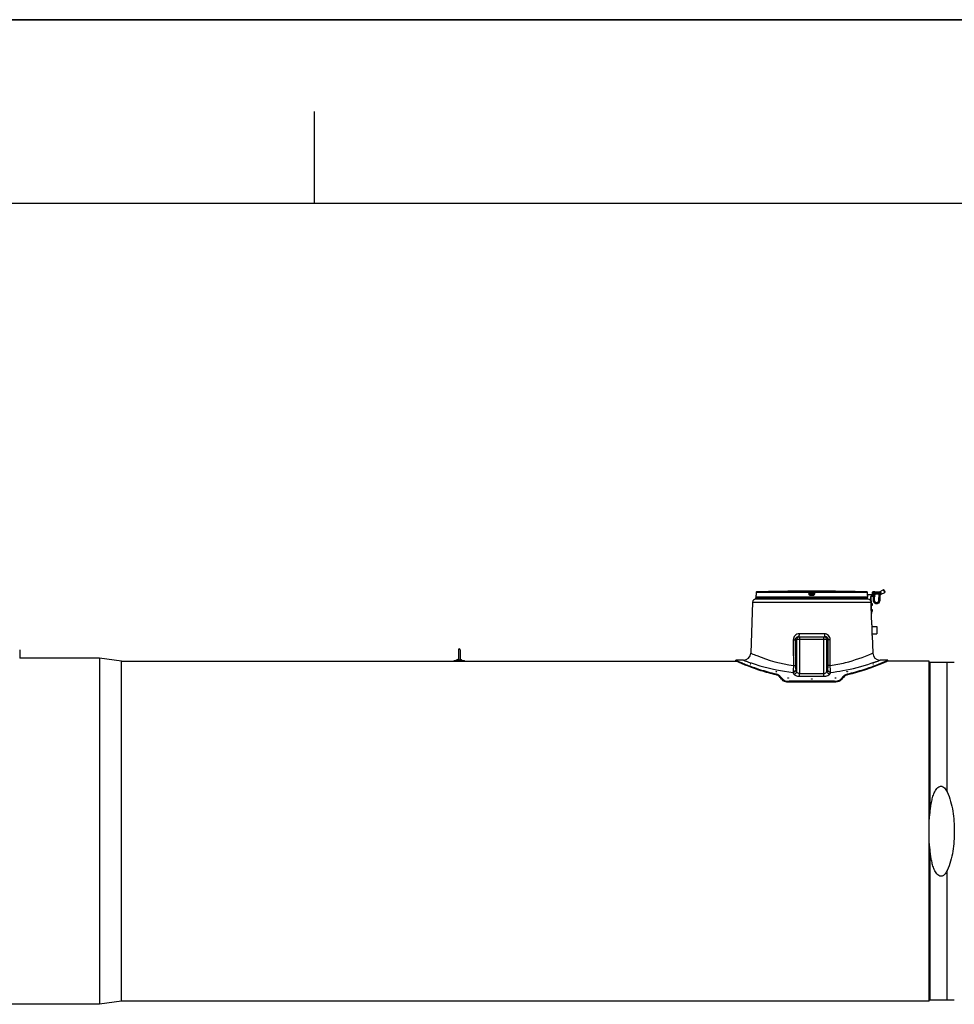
# Model space of a CAD drawing. Header units: millimetres. Extents: x 0 to 297, y 0 to 210.
# Tile 14 of 27: x 58 to 109, y 156 to 210. Entities that reach past the tile are written whole.
import ezdxf

# ---------------------------------------------------------------- set-up
doc = ezdxf.new("R2010")
doc.units = ezdxf.units.MM
doc.header["$LTSCALE"] = 16.335
doc.layers.get('0').update_dxf_attribs({"linetype": 'CONTINUOUS'})
doc.layers.add('AXES_REF', color=7, linetype='CONTINUOUS')

# ---------------------------------------------------------------- blocks, each defined once
blk = doc.blocks.new('MARGEA4_BL0', base_point=(148.514, 105.014))
at = {"color": 7, "linetype": 'Continuous'}
for p, q in [((297.014, 210.014), (0.014, 210.014)), ((74.264, 205.014), (74.264, 200.014)), ((287.014, 200.014), (10.014, 200.014))]:
    blk.add_line(p, q, dxfattribs=at)

msp = doc.modelspace()

# ---------------------------------------------------------------- linework, layer by layer
at = {"color": 7, "linetype": 'Continuous'}
for p, q in [((0, 210), (297, 210)), ((98.328, 178.659), (98.328, 178.578)), ((98.331, 178.676), (98.33, 178.673)), ((98.33, 178.673), (98.33, 178.671)), ((98.33, 178.671), (98.33, 178.671)), ((98.33, 178.671), (98.33, 178.666)), ((98.332, 178.702), (98.331, 178.696)), ((98.331, 178.696), (98.331, 178.691)), ((98.331, 178.691), (98.331, 178.686)), ((98.331, 178.686), (98.331, 178.682)), ((98.331, 178.682), (98.331, 178.678)), ((98.331, 178.678), (98.331, 178.676)), ((98.332, 178.819), (98.332, 178.722)), ((98.332, 178.722), (98.332, 178.715)), ((98.332, 178.715), (98.332, 178.708)), ((98.332, 178.708), (98.332, 178.702)), ((100.088, 178.891), (100.071, 178.891)), ((100.122, 178.891), (100.088, 178.891)), ((100.126, 178.891), (100.118, 178.891)), ((100.127, 178.891), (100.126, 178.891)), ((100.127, 178.891), (100.127, 178.891)), ((100.127, 178.891), (100.127, 178.891)), ((101.264, 178.769), (101.253, 178.856)), ((101.264, 178.769), (101.264, 178.766)), ((101.484, 178.856), (101.473, 178.766)), ((102.61, 178.891), (102.61, 178.891)), ((102.612, 178.891), (102.61, 178.891)), ((102.61, 178.891), (102.61, 178.891)), ((102.612, 178.891), (102.611, 178.891)), ((102.612, 178.891), (102.611, 178.891)), ((102.649, 178.891), (102.612, 178.891)), ((102.664, 178.891), (102.649, 178.891)), ((102.666, 178.891), (102.664, 178.891)), ((104.405, 178.729), (104.404, 178.819)), ((104.405, 178.721), (104.405, 178.729)), ((104.405, 178.722), (104.824, 178.715)), ((104.405, 178.715), (104.405, 178.721)), ((104.405, 178.707), (104.405, 178.715)), ((104.405, 178.7), (104.405, 178.707)), ((104.406, 178.694), (104.405, 178.7)), ((104.824, 178.691), (104.406, 178.698)), ((104.406, 178.688), (104.406, 178.694)), ((104.406, 178.684), (104.406, 178.688)), ((104.406, 178.68), (104.406, 178.684)), ((104.406, 178.677), (104.406, 178.68)), ((104.406, 178.674), (104.406, 178.677)), ((104.407, 178.672), (104.406, 178.674)), ((104.407, 178.671), (104.407, 178.672)), ((104.407, 178.666), (104.407, 178.671)), ((104.408, 178.659), (104.408, 178.578)), ((104.637, 177.07), (104.585, 178.61)), ((104.64, 177.683), (104.609, 178.611)), ((104.616, 178.643), (104.824, 178.65)), ((104.617, 178.619), (104.825, 178.626)), ((104.666, 178.832), (104.665, 178.749)), ((104.684, 178.725), (104.684, 178.725)), ((104.687, 178.88), (104.687, 178.866)), ((104.747, 178.865), (104.687, 178.866)), ((104.695, 178.888), (104.799, 178.886)), ((104.71, 178.622), (104.706, 178.413)), ((104.712, 178.693), (104.711, 178.646)), ((105.042, 178.726), (104.767, 178.732)), ((104.774, 178.624), (104.77, 178.411)), ((104.776, 178.691), (104.775, 178.648)), ((104.792, 178.87), (105.088, 178.864)), ((104.807, 178.869), (104.807, 178.877)), ((104.808, 178.691), (104.808, 178.715)), ((104.809, 178.626), (104.808, 178.65)), ((104.824, 178.691), (104.824, 178.715)), ((104.825, 178.626), (104.824, 178.65)), ((105.116, 178.709), (105.012, 178.711)), ((105.026, 178.407), (105.032, 178.711)), ((105.067, 178.865), (105.263, 178.973)), ((105.14, 178.725), (105.087, 178.726)), ((105.09, 178.405), (105.096, 178.709)), ((105.145, 178.761), (105.144, 178.727)), ((105.146, 178.817), (105.146, 178.833)), ((105.148, 178.727), (105.34, 178.833)), ((105.285, 178.967), (105.263, 178.973)), ((105.263, 178.973), (105.34, 178.833)), ((105.285, 178.967), (105.347, 178.855)), ((105.347, 178.855), (105.34, 178.833)), ((98.141, 178.303), (98.048, 175.525)), ((104.436, 178.458), (98.301, 178.458)), ((104.623, 178.207), (104.631, 178.207)), ((104.626, 178.119), (104.634, 178.119)), ((104.634, 178.119), (104.631, 178.207)), ((104.671, 178.203), (104.631, 178.201)), ((104.634, 178.125), (104.674, 178.127)), ((104.674, 178.127), (104.671, 178.203)), ((104.616, 177.699), (104.64, 177.699)), ((104.616, 177.683), (104.64, 177.683)), ((104.634, 177.887), (104.642, 177.887)), ((104.637, 177.799), (104.645, 177.8)), ((104.645, 177.8), (104.642, 177.887)), ((104.682, 177.883), (104.642, 177.882)), ((104.644, 177.805), (104.684, 177.807)), ((104.684, 177.807), (104.682, 177.883)), ((104.634, 177.07), (104.634, 176.778)), ((104.637, 177.07), (104.666, 177.07)), ((104.666, 176.486), (104.666, 177.07)), ((104.666, 176.978), (104.906, 176.978)), ((104.906, 176.978), (104.906, 176.578)), ((100.648, 176.418), (102.089, 176.418)), ((104.657, 176.486), (104.666, 176.486)), ((104.657, 176.486), (104.689, 175.525)), ((104.666, 176.578), (104.906, 176.578)), ((58.218, 175.712), (58.218, 175.25)), ((82.118, 175.711), (82.118, 175.165)), ((82.218, 175.712), (82.218, 175.165)), ((62.568, 175.25), (58.218, 175.25)), ((63.768, 175.082), (97.246, 175.082)), ((81.894, 175.114), (82.442, 175.114)), ((81.894, 175.082), (81.894, 175.114)), ((82.442, 175.082), (82.442, 175.114)), ((97.492, 175.138), (97.228, 175.138)), ((97.228, 175.09), (97.228, 175.138)), ((97.246, 175.082), (97.228, 175.09)), ((97.648, 175.138), (97.524, 175.138)), ((105.212, 175.138), (105.088, 175.138)), ((105.508, 175.138), (105.244, 175.138)), ((105.508, 175.09), (105.491, 175.082)), ((107.768, 175.082), (105.491, 175.082)), ((105.508, 175.09), (105.508, 175.138)), ((107.768, 156.57), (107.768, 175.082)), ((109.134, 175.006), (107.805, 175.006)), ((102.6, 173.99), (100.137, 173.99)), ((102.6, 173.935), (100.137, 173.935)), ((107.768, 156.57), (63.768, 156.57)), ((107.805, 156.646), (109.134, 156.646))]:
    msp.add_line(p, q, dxfattribs=at)
at = {"color": 9, "linetype": 'Continuous'}
for p, q in [((98.329, 178.659), (98.328, 178.659)), ((104.408, 178.578), (98.328, 178.578)), ((98.333, 178.819), (98.332, 178.729)), ((98.332, 178.819), (98.333, 178.819)), ((98.332, 178.729), (98.332, 178.729)), ((98.332, 178.729), (98.332, 178.729)), ((98.332, 178.729), (98.332, 178.729)), ((101.211, 178.819), (98.333, 178.819)), ((101.213, 178.859), (98.371, 178.859)), ((100.127, 178.891), (100.127, 178.891)), ((101.222, 178.729), (101.211, 178.819)), ((101.213, 178.859), (101.213, 178.891)), ((101.253, 178.824), (101.253, 178.856)), ((101.264, 178.734), (101.253, 178.824)), ((101.264, 178.734), (101.264, 178.766)), ((101.27, 178.891), (101.27, 178.851)), ((101.27, 178.891), (101.467, 178.891)), ((101.28, 178.771), (101.27, 178.851)), ((101.27, 178.851), (101.467, 178.851)), ((101.28, 178.771), (101.457, 178.771)), ((101.28, 178.766), (101.28, 178.771)), ((101.434, 178.659), (101.303, 178.659)), ((101.304, 178.73), (101.433, 178.73)), ((101.304, 178.73), (101.304, 178.699)), ((101.433, 178.699), (101.304, 178.699)), ((101.433, 178.699), (101.433, 178.73)), ((101.467, 178.851), (101.457, 178.771)), ((101.457, 178.771), (101.457, 178.766)), ((101.457, 178.771), (101.457, 178.766)), ((101.467, 178.891), (101.467, 178.851)), ((101.484, 178.824), (101.473, 178.734)), ((101.473, 178.766), (101.473, 178.734)), ((101.484, 178.856), (101.484, 178.824)), ((101.526, 178.819), (101.514, 178.729)), ((101.524, 178.891), (101.524, 178.859)), ((104.365, 178.859), (101.524, 178.859)), ((104.404, 178.819), (101.526, 178.819)), ((102.61, 178.891), (102.61, 178.891)), ((104.404, 178.819), (104.404, 178.819)), ((104.405, 178.729), (104.404, 178.819)), ((104.405, 178.729), (104.405, 178.729)), ((104.405, 178.729), (104.405, 178.729)), ((104.405, 178.729), (104.405, 178.729)), ((104.405, 178.698), (104.405, 178.722)), ((104.408, 178.659), (104.408, 178.659)), ((105.145, 178.741), (104.665, 178.749)), ((104.666, 178.832), (105.146, 178.823)), ((104.678, 178.733), (104.744, 178.732)), ((104.804, 178.723), (104.684, 178.725)), ((104.744, 178.724), (104.684, 178.725)), ((104.687, 178.88), (104.807, 178.877)), ((104.744, 178.724), (104.747, 178.865)), ((104.767, 178.732), (104.744, 178.732)), ((104.765, 178.724), (104.744, 178.724)), ((105.124, 178.717), (105.004, 178.719)), ((105.087, 178.726), (105.042, 178.726)), ((105.085, 178.718), (105.044, 178.718)), ((105.13, 178.808), (105.128, 178.725)), ((105.13, 178.808), (105.146, 178.817)), ((105.144, 178.727), (105.148, 178.727)), ((98.141, 178.303), (104.596, 178.303)), ((104.671, 178.202), (104.631, 178.201)), ((104.632, 178.164), (104.672, 178.165)), ((104.632, 178.163), (104.672, 178.164)), ((104.634, 178.126), (104.674, 178.127)), ((104.77, 178.411), (104.706, 178.413)), ((105.026, 178.407), (105.09, 178.405)), ((104.682, 177.882), (104.642, 177.881)), ((104.643, 177.844), (104.683, 177.846)), ((104.643, 177.843), (104.683, 177.844)), ((104.644, 177.806), (104.684, 177.808)), ((102.056, 176.573), (100.681, 176.573)), ((100.703, 176.418), (100.703, 176.258)), ((102.034, 176.258), (102.034, 176.418)), ((100.358, 176.253), (100.36, 175.858)), ((100.36, 175.858), (100.366, 174.845)), ((102.27, 176.258), (100.466, 176.258)), ((100.466, 176.258), (100.469, 175.858)), ((100.469, 175.858), (100.476, 174.85)), ((100.545, 176.258), (100.545, 174.53)), ((100.703, 176.258), (100.703, 174.412)), ((102.034, 174.412), (102.034, 176.258)), ((102.192, 174.53), (102.192, 176.258)), ((102.261, 174.85), (102.268, 175.858)), ((102.268, 175.858), (102.27, 176.258)), ((102.371, 174.845), (102.377, 175.858)), ((102.377, 175.858), (102.379, 176.253)), ((98.048, 175.525), (98.094, 175.505)), ((104.648, 175.507), (104.689, 175.525)), ((100.366, 174.845), (100.353, 174.586)), ((102.384, 174.586), (102.371, 174.845)), ((107.805, 175.006), (107.805, 166.79)), ((108.744, 167.966), (108.744, 175.006)), ((99.427, 174.39), (99.427, 174.338)), ((99.608, 174.303), (99.608, 174.25)), ((100.703, 174.412), (102.034, 174.412)), ((100.703, 174.267), (100.703, 174.412)), ((100.703, 174.267), (102.034, 174.267)), ((102.034, 174.267), (102.034, 174.412)), ((103.128, 174.303), (103.128, 174.25)), ((103.31, 174.39), (103.31, 174.338)), ((99.768, 174.119), (99.768, 174.065)), ((100.137, 173.99), (100.137, 173.935)), ((102.6, 173.99), (102.6, 173.935)), ((102.968, 174.119), (102.968, 174.065)), ((107.805, 164.862), (107.805, 156.646)), ((108.744, 156.646), (108.744, 163.686))]:
    msp.add_line(p, q, dxfattribs=at)
for points in [[(98.048, 175.525), (98.05, 175.524), (98.058, 175.521), (98.073, 175.514)], [(104.664, 175.514), (104.679, 175.521), (104.687, 175.524), (104.689, 175.525)]]:
    msp.add_lwpolyline(points, dxfattribs=at)
at = {"color": 7, "linetype": 'Continuous'}
for centre, radius, start, end in [((98.368, 178.659), 0.04, 162.6494, 180), ((98.368, 178.578), 0.04, 180, 270), ((98.372, 178.819), 0.04, 91.4864, 179.6295), ((101.368, 63.358), 115.54, 90.64358, 91.48637), ((100.127, 178.851), 0.04, 90.7578, 93.485), ((100.127, 178.851), 0.04, 90.763, 91.1272), ((101.368, 63.358), 115.54, 89.3842, 90.6158), ((102.61, 178.851), 0.04, 88.8744, 89.2384), ((102.61, 178.851), 0.04, 86.515, 89.2436), ((101.368, 63.358), 115.54, 88.51363, 89.35642), ((104.364, 178.819), 0.04, 0.3712, 88.5136), ((104.368, 178.578), 0.04, 270, 360), ((104.368, 178.659), 0.04, 0, 17.3509), ((104.617, 178.611), 0.032, 91.9184, 181.9184), ((104.617, 178.611), 0.008, 91.9184, 181.9184), ((104.681, 178.749), 0.016, 178.9272, 259.3331), ((104.706, 178.831), 0.04, 118.9272, 178.9272), ((104.676, 178.726), 0.008, 358.9272, 79.3331), ((104.692, 178.725), 0.008, 178.9272, 268.9272), ((104.695, 178.88), 0.008, 88.9272, 178.9272), ((104.796, 178.723), 0.008, 268.9272, 358.9272), ((104.799, 178.878), 0.008, 358.9272, 88.9272), ((104.812, 178.723), 0.008, 88.9272, 178.9272), ((104.996, 178.719), 0.008, 358.9272, 88.9272), ((105.012, 178.719), 0.008, 178.9272, 268.9272), ((105.116, 178.717), 0.008, 268.9272, 358.9272), ((105.132, 178.717), 0.008, 88.9272, 178.9272), ((105.129, 178.741), 0.016, 268.9272, 358.9272), ((105.14, 178.741), 0.016, 268.9284, 298.9282), ((98.301, 178.298), 0.16, 90, 178.0816), ((104.436, 178.298), 0.16, 1.9184, 90), ((104.898, 178.409), 0.192, 178.9272, 358.9272), ((104.898, 178.409), 0.128, 178.9272, 358.9272), ((82.168, 175.712), 0.05, 0, 180), ((97.648, 175.538), 0.4, 270, 358.0816), ((105.088, 175.538), 0.4, 181.9184, 270), ((82.168, 174.998), 0.2, 104.4809, 144.5496), ((82.168, 174.998), 0.2, 35.4504, 75.5191), ((99.964, 174.289), 0.259, 229.0642, 230.3544), ((102.773, 174.289), 0.259, 309.6129, 310.9409)]:
    msp.add_arc(centre, radius, start, end, dxfattribs=at)
at = {"color": 9, "linetype": 'Continuous'}
for centre, radius, start, end in [((98.369, 178.659), 0.0401, 170.9318, 179.9938), ((98.369, 178.659), 0.04, 168.2575, 170.9244), ((98.373, 178.819), 0.04, 177.7307, 179.629), ((98.373, 178.819), 0.04, 179.6295, 180), ((98.373, 178.819), 0.0402, 92.7428, 110.7822), ((98.372, 178.819), 0.0398, 91.4905, 92.6859), ((104.364, 178.819), 0.0398, 87.3814, 88.5095), ((104.364, 178.819), 0.0401, 70.3429, 87.334), ((104.364, 178.819), 0.0401, 1.1342, 2.2668), ((104.364, 178.819), 0.04, 0.0002, 1.1343), ((106.011, 178.739), 1.606, 180.3484, 180.5932), ((104.368, 178.659), 0.04, 9.0756, 11.7425), ((104.368, 178.659), 0.0401, 0.0062, 9.0682), ((96.916, 172.934), 3.762, 22.6614, 24.1687), ((96.973, 173.064), 3.862, 22.317, 23.8068), ((105.764, 173.064), 3.862, 156.1932, 157.683), ((105.821, 172.934), 3.762, 155.8311, 157.3384)]:
    msp.add_arc(centre, radius, start, end, dxfattribs=at)
at = {"color": 7, "linetype": 'Continuous'}
for centre, major_axis, start_param, end_param in [((97.986, 165.826), (0, 9.312), 5.811033, 5.856375), ((97.986, 165.826), (0, 9.264), -0.4748, -0.429168), ((104.751, 165.826), (0, 9.312), 0.426811, 0.472152), ((104.751, 165.826), (0, 9.264), 0.429168, 0.4748)]:
    msp.add_ellipse(centre, major_axis=major_axis, ratio=0.420776, start_param=start_param, end_param=end_param, dxfattribs=at)
at = {"color": 9, "linetype": 'Continuous'}
for points, knots in [([(98.33, 178.667), (98.33, 178.665), (98.329, 178.663), (98.33, 178.659), (98.329, 178.659)], [0, 0, 0, 0, 0.74268, 1, 1, 1, 1]), ([(98.332, 178.729), (98.332, 178.723), (98.332, 178.702), (98.331, 178.681), (98.33, 178.667)], [0, 0, 0, 0, 0.311134, 1, 1, 1, 1]), ([(98.358, 178.857), (98.351, 178.854), (98.338, 178.844), (98.333, 178.828), (98.333, 178.821)], [0, 0, 0, 0, 0.49982, 1, 1, 1, 1]), ([(101.211, 178.819), (101.211, 178.824), (101.211, 178.834), (101.212, 178.846), (101.212, 178.854), (101.213, 178.858), (101.213, 178.859), (101.213, 178.859)], [0, 0, 0, 0, 0.375485, 0.695825, 0.914118, 0.974519, 1, 1, 1, 1]), ([(101.211, 178.819), (101.216, 178.82), (101.226, 178.821), (101.238, 178.822), (101.245, 178.823), (101.249, 178.824), (101.251, 178.824), (101.253, 178.824), (101.253, 178.824)], [0, 0, 0, 0, 0.377944, 0.702721, 0.828192, 0.921863, 0.979915, 1, 1, 1, 1]), ([(101.213, 178.891), (101.213, 178.891), (101.215, 178.89), (101.218, 178.891), (101.223, 178.891), (101.23, 178.891), (101.239, 178.891), (101.252, 178.891), (101.262, 178.891), (101.27, 178.891)], [0, 0, 0, 0, 0.019479, 0.076791, 0.169668, 0.294386, 0.446011, 0.618643, 1, 1, 1, 1]), ([(101.213, 178.891), (101.223, 178.891), (101.242, 178.884), (101.252, 178.865), (101.253, 178.856)], [0, 0, 0, 0, 0.50001, 1, 1, 1, 1]), ([(101.213, 178.859), (101.223, 178.859), (101.242, 178.852), (101.252, 178.833), (101.253, 178.824)], [0, 0, 0, 0, 0.500055, 1, 1, 1, 1]), ([(101.264, 178.734), (101.264, 178.734), (101.263, 178.734), (101.26, 178.734), (101.256, 178.733), (101.249, 178.733), (101.237, 178.731), (101.228, 178.73), (101.222, 178.729)], [0, 0, 0, 0, 0.020038, 0.078019, 0.171603, 0.296994, 0.621732, 1, 1, 1, 1]), ([(101.303, 178.659), (101.284, 178.659), (101.245, 178.673), (101.225, 178.71), (101.222, 178.729)], [0, 0, 0, 0, 0.500213, 1, 1, 1, 1]), ([(101.253, 178.856), (101.253, 178.856), (101.256, 178.854), (101.258, 178.855), (101.264, 178.853), (101.268, 178.852), (101.27, 178.851)], [0, 0, 0, 0, 0.081427, 0.307017, 0.629699, 1, 1, 1, 1]), ([(101.264, 178.769), (101.264, 178.769), (101.266, 178.769), (101.269, 178.77), (101.274, 178.77), (101.278, 178.771), (101.28, 178.771)], [0, 0, 0, 0, 0.076481, 0.292975, 0.616687, 1, 1, 1, 1]), ([(101.264, 178.766), (101.264, 178.765), (101.266, 178.765), (101.271, 178.765), (101.276, 178.766), (101.28, 178.766)], [0, 0, 0, 0, 0.086255, 0.302363, 1, 1, 1, 1]), ([(101.264, 178.766), (101.265, 178.756), (101.275, 178.737), (101.295, 178.731), (101.304, 178.73)], [0, 0, 0, 0, 0.521741, 1, 1, 1, 1]), ([(101.304, 178.699), (101.294, 178.699), (101.275, 178.706), (101.265, 178.725), (101.264, 178.734)], [0, 0, 0, 0, 0.499945, 1, 1, 1, 1]), ([(101.304, 178.73), (101.298, 178.731), (101.284, 178.742), (101.281, 178.757), (101.28, 178.766)], [0, 0, 0, 0, 0.396195, 1, 1, 1, 1]), ([(101.304, 178.699), (101.303, 178.698), (101.304, 178.694), (101.303, 178.686), (101.303, 178.673), (101.303, 178.664), (101.303, 178.659)], [0, 0, 0, 0, 0.083798, 0.30225, 0.623403, 1, 1, 1, 1]), ([(101.433, 178.73), (101.442, 178.731), (101.462, 178.737), (101.472, 178.756), (101.473, 178.766)], [0, 0, 0, 0, 0.478258, 1, 1, 1, 1]), ([(101.457, 178.766), (101.456, 178.757), (101.453, 178.742), (101.439, 178.731), (101.433, 178.73)], [0, 0, 0, 0, 0.603805, 1, 1, 1, 1]), ([(101.473, 178.734), (101.472, 178.725), (101.462, 178.706), (101.443, 178.699), (101.433, 178.699)], [0, 0, 0, 0, 0.500009, 1, 1, 1, 1]), ([(101.433, 178.699), (101.434, 178.698), (101.433, 178.694), (101.434, 178.686), (101.434, 178.673), (101.434, 178.664), (101.434, 178.659)], [0, 0, 0, 0, 0.083798, 0.30225, 0.623403, 1, 1, 1, 1]), ([(101.514, 178.729), (101.512, 178.71), (101.492, 178.673), (101.453, 178.659), (101.434, 178.659)], [0, 0, 0, 0, 0.499788, 1, 1, 1, 1]), ([(101.457, 178.771), (101.459, 178.771), (101.463, 178.77), (101.468, 178.77), (101.471, 178.769), (101.473, 178.769), (101.473, 178.769)], [0, 0, 0, 0, 0.381817, 0.705777, 0.922823, 1, 1, 1, 1]), ([(101.457, 178.766), (101.461, 178.766), (101.466, 178.765), (101.471, 178.765), (101.473, 178.765), (101.473, 178.766)], [0, 0, 0, 0, 0.697637, 0.913745, 1, 1, 1, 1]), ([(101.467, 178.891), (101.475, 178.891), (101.485, 178.891), (101.498, 178.891), (101.507, 178.891), (101.514, 178.891), (101.519, 178.891), (101.522, 178.89), (101.524, 178.891), (101.524, 178.891)], [0, 0, 0, 0, 0.381355, 0.553987, 0.705611, 0.83033, 0.923208, 0.98052, 1, 1, 1, 1]), ([(101.467, 178.851), (101.469, 178.852), (101.473, 178.853), (101.479, 178.855), (101.481, 178.854), (101.484, 178.856), (101.484, 178.856)], [0, 0, 0, 0, 0.369625, 0.692436, 0.918242, 1, 1, 1, 1]), ([(101.473, 178.734), (101.473, 178.734), (101.474, 178.734), (101.476, 178.734), (101.48, 178.733), (101.488, 178.733), (101.499, 178.731), (101.509, 178.73), (101.514, 178.729)], [0, 0, 0, 0, 0.020038, 0.078019, 0.171603, 0.296994, 0.621732, 1, 1, 1, 1]), ([(101.524, 178.891), (101.514, 178.891), (101.495, 178.884), (101.485, 178.865), (101.484, 178.856)], [0, 0, 0, 0, 0.50001, 1, 1, 1, 1]), ([(101.524, 178.859), (101.514, 178.859), (101.495, 178.852), (101.485, 178.833), (101.484, 178.824)], [0, 0, 0, 0, 0.500055, 1, 1, 1, 1]), ([(101.484, 178.824), (101.484, 178.824), (101.486, 178.824), (101.488, 178.824), (101.492, 178.823), (101.499, 178.822), (101.511, 178.821), (101.521, 178.82), (101.526, 178.819)], [0, 0, 0, 0, 0.020059, 0.078086, 0.171734, 0.297186, 0.621936, 1, 1, 1, 1]), ([(101.524, 178.859), (101.524, 178.859), (101.524, 178.858), (101.525, 178.854), (101.525, 178.846), (101.526, 178.834), (101.526, 178.824), (101.526, 178.819)], [0, 0, 0, 0, 0.025481, 0.085882, 0.304175, 0.624515, 1, 1, 1, 1]), ([(104.404, 178.821), (104.404, 178.829), (104.399, 178.844), (104.385, 178.854), (104.378, 178.857)], [0, 0, 0, 0, 0.500184, 1, 1, 1, 1]), ([(104.407, 178.667), (104.407, 178.669), (104.406, 178.679), (104.406, 178.69), (104.405, 178.698)], [0, 0, 0, 0, 0.186892, 1, 1, 1, 1]), ([(104.408, 178.659), (104.407, 178.659), (104.408, 178.663), (104.407, 178.665), (104.407, 178.667)], [0, 0, 0, 0, 0.25732, 1, 1, 1, 1]), ([(104.767, 178.732), (104.767, 178.732), (104.765, 178.729), (104.765, 178.726), (104.765, 178.724)], [0, 0, 0, 0, 0.136236, 1, 1, 1, 1]), ([(105.041, 178.726), (105.042, 178.726), (105.044, 178.724), (105.044, 178.721), (105.044, 178.718)], [0, 0, 0, 0, 0.136238, 1, 1, 1, 1]), ([(105.087, 178.726), (105.087, 178.726), (105.084, 178.723), (105.085, 178.72), (105.085, 178.718)], [0, 0, 0, 0, 0.136234, 1, 1, 1, 1]), ([(100.681, 176.573), (100.6, 176.573), (100.429, 176.507), (100.357, 176.336), (100.358, 176.253)], [0, 0, 0, 0, 0.495646, 1, 1, 1, 1]), ([(100.648, 176.418), (100.586, 176.418), (100.49, 176.369), (100.466, 176.282), (100.466, 176.258)], [0, 0, 0, 0, 0.720859, 1, 1, 1, 1]), ([(100.681, 176.573), (100.681, 176.536), (100.676, 176.495), (100.665, 176.418), (100.648, 176.418)], [0, 0, 0, 0, 0.684996, 1, 1, 1, 1]), ([(102.056, 176.573), (102.056, 176.536), (102.061, 176.495), (102.072, 176.418), (102.089, 176.418)], [0, 0, 0, 0, 0.684996, 1, 1, 1, 1]), ([(102.379, 176.253), (102.379, 176.336), (102.308, 176.507), (102.137, 176.573), (102.056, 176.573)], [0, 0, 0, 0, 0.504365, 1, 1, 1, 1]), ([(102.27, 176.258), (102.271, 176.304), (102.221, 176.393), (102.131, 176.418), (102.089, 176.418)], [0, 0, 0, 0, 0.522791, 1, 1, 1, 1]), ([(100.358, 176.253), (100.37, 176.253), (100.385, 176.253), (100.454, 176.256), (100.439, 176.257)], [0, 0, 0, 0, 0.455496, 1, 1, 1, 1]), ([(102.379, 176.253), (102.367, 176.253), (102.352, 176.253), (102.283, 176.256), (102.298, 176.257)], [0, 0, 0, 0, 0.455491, 1, 1, 1, 1]), ([(98.094, 175.505), (98.185, 175.466), (98.914, 175.163), (99.682, 174.941), (100.366, 174.845)], [0, 0, 0, 0, 0.125351, 1, 1, 1, 1]), ([(102.371, 174.845), (102.65, 174.884), (103.429, 175.04), (104.18, 175.305), (104.648, 175.507)], [0, 0, 0, 0, 0.356028, 1, 1, 1, 1]), ([(97.648, 175.138), (97.658, 175.144), (97.701, 175.106), (97.789, 175.095), (97.938, 175.03), (98.056, 174.993), (98.124, 174.971)], [0, 0, 0, 0, 0.065192, 0.258439, 0.573233, 1, 1, 1, 1]), ([(98.124, 174.971), (98.263, 174.925), (98.989, 174.699), (99.738, 174.541), (100.348, 174.474)], [0, 0, 0, 0, 0.192509, 1, 1, 1, 1]), ([(100.366, 174.845), (100.379, 174.845), (100.394, 174.844), (100.463, 174.848), (100.448, 174.849)], [0, 0, 0, 0, 0.454893, 1, 1, 1, 1]), ([(100.476, 174.85), (100.476, 174.826), (100.48, 174.75), (100.485, 174.671), (100.506, 174.623)], [0, 0, 0, 0, 0.318081, 1, 1, 1, 1]), ([(102.231, 174.623), (102.236, 174.634), (102.257, 174.708), (102.261, 174.786), (102.261, 174.85)], [0, 0, 0, 0, 0.1626, 1, 1, 1, 1]), ([(102.371, 174.845), (102.358, 174.845), (102.343, 174.844), (102.274, 174.848), (102.289, 174.849)], [0, 0, 0, 0, 0.454905, 1, 1, 1, 1]), ([(102.389, 174.474), (102.614, 174.499), (103.367, 174.609), (104.106, 174.803), (104.613, 174.971)], [0, 0, 0, 0, 0.298154, 1, 1, 1, 1]), ([(104.613, 174.971), (104.681, 174.993), (104.817, 175.044), (104.915, 175.065), (105.122, 175.166), (105.088, 175.138)], [0, 0, 0, 0, 0.426769, 0.741564, 1, 1, 1, 1]), ([(100.388, 174.383), (100.405, 174.342), (100.52, 174.282), (100.632, 174.267), (100.703, 174.267)], [0, 0, 0, 0, 0.384954, 1, 1, 1, 1]), ([(100.545, 174.53), (100.555, 174.484), (100.613, 174.424), (100.682, 174.412), (100.703, 174.412)], [0, 0, 0, 0, 0.695324, 1, 1, 1, 1]), ([(102.034, 174.412), (102.055, 174.412), (102.124, 174.424), (102.182, 174.484), (102.192, 174.53)], [0, 0, 0, 0, 0.304678, 1, 1, 1, 1]), ([(102.034, 174.267), (102.105, 174.267), (102.216, 174.282), (102.332, 174.342), (102.349, 174.383)], [0, 0, 0, 0, 0.615049, 1, 1, 1, 1])]:
    msp.add_open_spline(points, degree=3, knots=knots, dxfattribs=at)
at = {"color": 7, "linetype": 'Continuous'}
for points, knots in [([(104.792, 178.87), (104.785, 178.87), (104.77, 178.867), (104.755, 178.865), (104.747, 178.865)], [0, 0, 0, 0, 0.453105, 1, 1, 1, 1]), ([(105.088, 178.864), (105.093, 178.864), (105.116, 178.86), (105.134, 178.844), (105.146, 178.833)], [0, 0, 0, 0, 0.223018, 1, 1, 1, 1]), ([(105.13, 178.808), (105.132, 178.804), (105.139, 178.789), (105.145, 178.773), (105.145, 178.761)], [0, 0, 0, 0, 0.2671, 1, 1, 1, 1]), ([(82.168, 175.133), (82.156, 175.133), (82.133, 175.137), (82.118, 175.157), (82.118, 175.165)], [0, 0, 0, 0, 0.606644, 1, 1, 1, 1]), ([(82.218, 175.165), (82.218, 175.157), (82.204, 175.137), (82.181, 175.133), (82.168, 175.133)], [0, 0, 0, 0, 0.393218, 1, 1, 1, 1]), ([(97.228, 175.138), (97.219, 175.148), (97.326, 175.087), (97.387, 175.074), (97.603, 174.974), (97.846, 174.88), (98.168, 174.758), (98.694, 174.579), (99.124, 174.459), (99.427, 174.39)], [0, 0, 0, 0, 0.018365, 0.072723, 0.161037, 0.280362, 0.427326, 0.598466, 1, 1, 1, 1]), ([(99.427, 174.338), (99.147, 174.402), (98.405, 174.606), (97.686, 174.886), (97.246, 175.082)], [0, 0, 0, 0, 0.373798, 1, 1, 1, 1]), ([(103.31, 174.39), (103.613, 174.459), (104.043, 174.579), (104.569, 174.758), (104.891, 174.88), (105.133, 174.974), (105.35, 175.074), (105.411, 175.087), (105.518, 175.148), (105.508, 175.138)], [0, 0, 0, 0, 0.401534, 0.572674, 0.719638, 0.838963, 0.927277, 0.981635, 1, 1, 1, 1]), ([(105.491, 175.082), (105.416, 175.049), (104.712, 174.742), (103.98, 174.491), (103.31, 174.338)], [0, 0, 0, 0, 0.105876, 1, 1, 1, 1]), ([(99.427, 174.39), (99.447, 174.386), (99.512, 174.368), (99.576, 174.337), (99.608, 174.303)], [0, 0, 0, 0, 0.301158, 1, 1, 1, 1]), ([(99.608, 174.25), (99.599, 174.26), (99.547, 174.304), (99.48, 174.326), (99.427, 174.338)], [0, 0, 0, 0, 0.201181, 1, 1, 1, 1]), ([(103.128, 174.303), (103.138, 174.313), (103.19, 174.356), (103.257, 174.378), (103.31, 174.39)], [0, 0, 0, 0, 0.20095, 1, 1, 1, 1]), ([(103.31, 174.338), (103.29, 174.333), (103.225, 174.315), (103.16, 174.285), (103.128, 174.25)], [0, 0, 0, 0, 0.301, 1, 1, 1, 1]), ([(99.768, 174.119), (99.772, 174.115), (99.78, 174.106), (99.789, 174.098), (99.794, 174.094)], [0, 0, 0, 0, 0.485011, 1, 1, 1, 1]), ([(100.137, 173.935), (100.097, 173.935), (99.967, 173.946), (99.827, 173.994), (99.768, 174.065)], [0, 0, 0, 0, 0.304439, 1, 1, 1, 1]), ([(99.798, 174.09), (99.817, 174.074), (99.919, 174.011), (100.042, 173.99), (100.137, 173.99)], [0, 0, 0, 0, 0.20367, 1, 1, 1, 1]), ([(102.6, 173.99), (102.634, 173.99), (102.752, 173.998), (102.874, 174.036), (102.939, 174.09)], [0, 0, 0, 0, 0.290548, 1, 1, 1, 1]), ([(102.968, 174.065), (102.952, 174.046), (102.848, 173.961), (102.707, 173.935), (102.6, 173.935)], [0, 0, 0, 0, 0.191187, 1, 1, 1, 1]), ([(102.943, 174.094), (102.948, 174.098), (102.957, 174.106), (102.965, 174.115), (102.968, 174.119)], [0, 0, 0, 0, 0.514982, 1, 1, 1, 1]), ([(107.805, 166.79), (107.821, 166.971), (107.855, 167.242), (107.931, 167.597), (108.011, 167.857), (108.109, 168.064), (108.223, 168.205), (108.322, 168.269), (108.413, 168.281), (108.503, 168.263), (108.597, 168.194), (108.681, 168.087), (108.725, 168.007), (108.744, 167.966)], [0, 0, 0, 0, 0.250391, 0.375603, 0.500775, 0.625756, 0.688244, 0.750356, 0.781544, 0.812739, 0.87492, 0.937423, 1, 1, 1, 1]), ([(108.744, 167.966), (108.824, 167.802), (108.946, 167.456), (109.096, 166.74), (109.134, 166.191), (109.134, 165.826)], [0, 0, 0, 0, 0.249926, 0.500034, 1, 1, 1, 1]), ([(109.134, 165.826), (109.134, 165.461), (109.096, 164.912), (108.946, 164.197), (108.824, 163.85), (108.744, 163.686)], [0, 0, 0, 0, 0.499966, 0.750074, 1, 1, 1, 1]), ([(108.744, 163.686), (108.725, 163.645), (108.681, 163.566), (108.597, 163.458), (108.503, 163.389), (108.413, 163.371), (108.322, 163.383), (108.223, 163.447), (108.109, 163.588), (108.011, 163.795), (107.931, 164.055), (107.855, 164.411), (107.821, 164.681), (107.805, 164.862)], [0, 0, 0, 0, 0.062577, 0.12508, 0.187261, 0.218456, 0.249644, 0.311756, 0.374244, 0.499225, 0.624397, 0.749609, 1, 1, 1, 1])]:
    msp.add_open_spline(points, degree=3, knots=knots, dxfattribs=at)
at = {"color": 9, "linetype": 'Continuous'}
for points in [[(105.144, 178.727), (105.142, 178.726), (105.139, 178.724), (105.137, 178.726)], [(100.545, 176.258), (100.545, 176.333), (100.628, 176.418), (100.703, 176.418)], [(102.034, 176.418), (102.109, 176.418), (102.192, 176.333), (102.192, 176.258)], [(100.348, 174.474), (100.42, 174.479), (100.501, 174.551), (100.506, 174.623)], [(100.353, 174.586), (100.351, 174.549), (100.349, 174.511), (100.348, 174.474)], [(100.388, 174.383), (100.459, 174.388), (100.54, 174.459), (100.545, 174.53)], [(102.349, 174.383), (102.278, 174.388), (102.197, 174.459), (102.192, 174.53)], [(102.389, 174.474), (102.317, 174.479), (102.236, 174.551), (102.231, 174.623)], [(102.389, 174.474), (102.388, 174.511), (102.386, 174.549), (102.384, 174.586)]]:
    msp.add_open_spline(points, degree=3, dxfattribs=at)
at = {"color": 7, "linetype": 'Continuous'}
for points in [[(107.768, 166.432), (107.781, 166.552), (107.794, 166.671), (107.805, 166.79)], [(107.805, 164.862), (107.794, 164.981), (107.781, 165.101), (107.768, 165.22)]]:
    msp.add_open_spline(points, degree=3, dxfattribs=at)
at = {"layer": 'AXES_REF', "color": 7, "linetype": 'Continuous'}
for p, q in [((98.328, 178.538), (104.408, 178.538)), ((98.328, 178.458), (98.328, 178.538)), ((104.408, 178.458), (104.408, 178.538)), ((62.568, 175.25), (62.568, 156.402)), ((63.768, 175.082), (62.568, 175.25)), ((63.768, 156.57), (63.768, 175.082)), ((97.493, 175.138), (97.492, 175.138)), ((97.524, 175.138), (97.493, 175.138)), ((105.213, 175.138), (105.212, 175.138)), ((105.244, 175.138), (105.213, 175.138)), ((63.768, 156.57), (62.568, 156.402)), ((62.568, 156.402), (56.968, 156.402))]:
    msp.add_line(p, q, dxfattribs=at)
for points in [[(98.006, 174.936), (98.006, 174.937), (98.007, 174.937), (98.008, 174.938), (98.009, 174.938), (98.011, 174.939), (98.013, 174.939), (98.016, 174.94), (98.018, 174.94), (98.021, 174.94), (98.024, 174.94), (98.027, 174.94), (98.03, 174.94), (98.033, 174.94), (98.036, 174.94), (98.038, 174.939), (98.04, 174.939), (98.042, 174.938), (98.044, 174.938), (98.045, 174.937), (98.045, 174.937), (98.046, 174.936)], [(98.046, 174.936), (98.045, 174.935), (98.045, 174.935), (98.044, 174.934), (98.042, 174.934), (98.04, 174.933), (98.038, 174.933), (98.036, 174.932), (98.033, 174.932), (98.03, 174.932), (98.027, 174.932), (98.024, 174.932), (98.021, 174.932), (98.018, 174.932), (98.016, 174.932), (98.013, 174.933), (98.011, 174.933), (98.009, 174.934), (98.008, 174.934), (98.007, 174.935), (98.006, 174.935), (98.006, 174.936)], [(104.691, 174.936), (104.692, 174.937), (104.692, 174.937), (104.693, 174.938), (104.695, 174.938), (104.697, 174.939), (104.699, 174.939), (104.701, 174.94), (104.704, 174.94), (104.707, 174.94), (104.71, 174.94), (104.713, 174.94), (104.716, 174.94), (104.718, 174.94), (104.721, 174.94), (104.724, 174.939), (104.726, 174.939), (104.728, 174.938), (104.729, 174.938), (104.73, 174.937), (104.731, 174.937), (104.731, 174.936)], [(104.731, 174.936), (104.731, 174.935), (104.73, 174.935), (104.729, 174.934), (104.728, 174.934), (104.726, 174.933), (104.724, 174.933), (104.721, 174.932), (104.719, 174.932), (104.716, 174.932), (104.713, 174.932), (104.71, 174.932), (104.707, 174.932), (104.704, 174.932), (104.701, 174.932), (104.699, 174.933), (104.697, 174.933), (104.695, 174.934), (104.693, 174.934), (104.692, 174.935), (104.692, 174.935), (104.691, 174.936)], [(99.418, 174.517), (99.419, 174.519), (99.419, 174.52), (99.421, 174.521), (99.422, 174.522), (99.424, 174.523), (99.426, 174.523), (99.429, 174.524), (99.431, 174.525), (99.434, 174.525), (99.437, 174.525), (99.44, 174.525), (99.443, 174.525), (99.446, 174.525), (99.448, 174.524), (99.451, 174.523), (99.453, 174.523), (99.455, 174.522), (99.456, 174.521), (99.458, 174.52), (99.458, 174.519), (99.458, 174.517)], [(99.458, 174.517), (99.458, 174.516), (99.457, 174.515), (99.456, 174.514), (99.455, 174.513), (99.453, 174.512), (99.451, 174.511), (99.448, 174.511), (99.446, 174.51), (99.443, 174.51), (99.44, 174.51), (99.437, 174.51), (99.434, 174.51), (99.431, 174.51), (99.429, 174.511), (99.426, 174.511), (99.424, 174.512), (99.422, 174.513), (99.421, 174.514), (99.419, 174.515), (99.419, 174.516), (99.418, 174.517)], [(103.278, 174.517), (103.279, 174.519), (103.279, 174.52), (103.281, 174.521), (103.282, 174.522), (103.284, 174.523), (103.286, 174.523), (103.289, 174.524), (103.291, 174.525), (103.294, 174.525), (103.297, 174.525), (103.3, 174.525), (103.303, 174.525), (103.306, 174.525), (103.308, 174.524), (103.311, 174.523), (103.313, 174.523), (103.315, 174.522), (103.316, 174.521), (103.318, 174.52), (103.318, 174.519), (103.318, 174.517)], [(103.318, 174.517), (103.318, 174.516), (103.317, 174.515), (103.316, 174.514), (103.315, 174.513), (103.313, 174.512), (103.311, 174.511), (103.308, 174.511), (103.306, 174.51), (103.303, 174.51), (103.3, 174.51), (103.297, 174.51), (103.294, 174.51), (103.291, 174.51), (103.289, 174.511), (103.286, 174.511), (103.284, 174.512), (103.282, 174.513), (103.281, 174.514), (103.279, 174.515), (103.279, 174.516), (103.278, 174.517)], [(100.061, 174.169), (100.061, 174.17), (100.062, 174.172), (100.063, 174.173), (100.064, 174.175), (100.066, 174.176), (100.068, 174.177), (100.071, 174.178), (100.074, 174.178), (100.076, 174.179), (100.079, 174.179), (100.082, 174.179), (100.085, 174.179), (100.088, 174.178), (100.09, 174.178), (100.093, 174.177), (100.095, 174.176), (100.097, 174.175), (100.099, 174.173), (100.1, 174.172), (100.1, 174.17), (100.101, 174.169)], [(100.101, 174.169), (100.1, 174.167), (100.1, 174.166), (100.098, 174.164), (100.097, 174.163), (100.095, 174.162), (100.093, 174.161), (100.09, 174.16), (100.088, 174.16), (100.085, 174.159), (100.082, 174.159), (100.079, 174.159), (100.076, 174.159), (100.074, 174.16), (100.071, 174.16), (100.068, 174.161), (100.066, 174.162), (100.064, 174.163), (100.063, 174.164), (100.062, 174.166), (100.061, 174.167), (100.061, 174.169)], [(101.348, 174.117), (101.349, 174.118), (101.349, 174.12), (101.351, 174.121), (101.352, 174.123), (101.354, 174.124), (101.356, 174.125), (101.359, 174.126), (101.361, 174.126), (101.364, 174.127), (101.367, 174.127), (101.37, 174.127), (101.373, 174.127), (101.375, 174.126), (101.378, 174.126), (101.381, 174.125), (101.383, 174.124), (101.385, 174.123), (101.386, 174.121), (101.387, 174.12), (101.388, 174.118), (101.388, 174.117)], [(101.388, 174.117), (101.388, 174.115), (101.387, 174.114), (101.386, 174.112), (101.385, 174.111), (101.383, 174.11), (101.381, 174.109), (101.378, 174.108), (101.376, 174.107), (101.373, 174.107), (101.37, 174.107), (101.367, 174.107), (101.364, 174.107), (101.361, 174.107), (101.359, 174.108), (101.356, 174.109), (101.354, 174.11), (101.352, 174.111), (101.351, 174.112), (101.349, 174.114), (101.349, 174.115), (101.348, 174.117)], [(102.636, 174.169), (102.637, 174.17), (102.637, 174.172), (102.638, 174.173), (102.64, 174.175), (102.642, 174.176), (102.644, 174.177), (102.647, 174.178), (102.649, 174.178), (102.652, 174.179), (102.655, 174.179), (102.658, 174.179), (102.661, 174.179), (102.663, 174.178), (102.666, 174.178), (102.669, 174.177), (102.671, 174.176), (102.673, 174.175), (102.674, 174.173), (102.675, 174.172), (102.676, 174.17), (102.676, 174.169)], [(102.676, 174.169), (102.676, 174.167), (102.675, 174.166), (102.674, 174.164), (102.673, 174.163), (102.671, 174.162), (102.669, 174.161), (102.666, 174.16), (102.663, 174.16), (102.661, 174.159), (102.658, 174.159), (102.655, 174.159), (102.652, 174.159), (102.649, 174.16), (102.647, 174.16), (102.644, 174.161), (102.642, 174.162), (102.64, 174.163), (102.638, 174.164), (102.637, 174.166), (102.637, 174.167), (102.636, 174.169)]]:
    msp.add_lwpolyline(points, dxfattribs=at)

# ---------------------------------------------------------------- block references
at = {"color": 2, "linetype": 'Continuous'}
msp.add_blockref('MARGEA4_BL0', (148.514, 105.014), dxfattribs=at)

doc.saveas('drawing.dxf')
